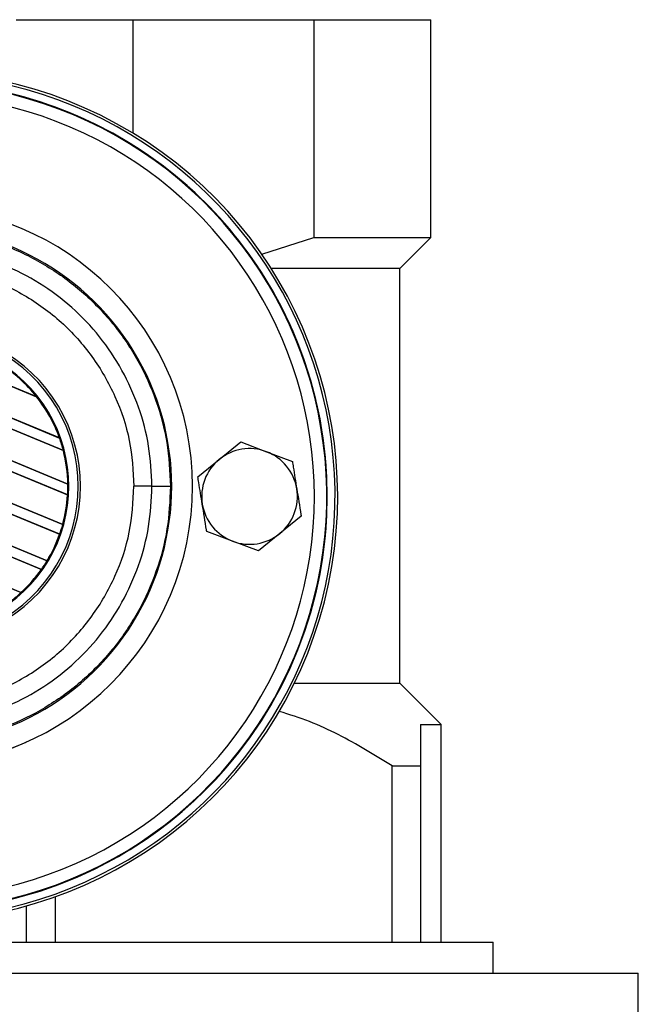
# Model space of a CAD drawing. Header units: millimetres. Extents: x 0 to 420, y 0 to 297.
# Tile 14 of 17: x 210 to 221, y 225 to 242. Entities that reach past the tile are written whole.
import ezdxf

# ---------------------------------------------------------------- set-up
doc = ezdxf.new("R2010")
doc.units = ezdxf.units.MM

msp = doc.modelspace()

# ---------------------------------------------------------------- linework, layer by layer
at = {"color": 7, "linetype": 'Continuous', "lineweight": 25}
for p, q in [((210.0692, 242.1038), (212.1441, 242.1038)), ((212.1441, 240.0889), (212.1441, 242.1038)), ((212.1441, 242.1038), (215.3507, 242.1038)), ((215.3507, 242.1038), (215.3507, 238.2408)), ((215.3507, 242.1038), (217.4256, 242.1038)), ((217.4256, 238.2408), (217.4256, 242.1038)), ((214.4257, 237.9418), (215.3507, 238.2408)), ((215.3507, 238.2408), (217.4256, 238.2408)), ((216.8748, 237.69), (217.4256, 238.2408)), ((216.8748, 237.69), (214.5929, 237.69)), ((216.8738, 230.3337), (216.8738, 237.69)), ((210.4326, 235.4103), (208.1289, 236.3645)), ((208.1306, 236.3629), (210.4305, 235.4102)), ((210.8351, 234.6826), (207.846, 235.9208)), ((207.846, 235.9199), (210.8375, 234.6808)), ((210.9057, 234.4578), (207.846, 235.7252)), ((207.846, 235.7243), (210.9041, 234.4577)), ((210.4305, 235.4102), (210.4325, 235.4103)), ((210.4325, 235.4103), (210.4326, 235.4103)), ((210.9838, 233.8646), (207.846, 235.1643)), ((207.846, 235.1635), (210.9854, 233.8631)), ((210.8374, 234.6808), (210.8351, 234.6826)), ((210.8375, 234.6808), (210.8374, 234.6808)), ((210.9811, 233.6702), (208.9478, 234.5124)), ((208.9494, 234.5109), (210.9794, 233.67)), ((213.6705, 234.3017), (214.0502, 234.6115)), ((214.0502, 234.6115), (214.5084, 234.4376)), ((210.9041, 234.4577), (210.9056, 234.4579)), ((210.9056, 234.4579), (210.9057, 234.4578)), ((213.2908, 233.9919), (213.6705, 234.3017)), ((214.5084, 234.4376), (214.9666, 234.2636)), ((208.9478, 233.9506), (210.8937, 233.1446)), ((210.8924, 233.1461), (208.9494, 233.9508)), ((210.9854, 233.8631), (210.9838, 233.8646)), ((210.9854, 233.8631), (210.9854, 233.8631)), ((212.4767, 233.8238), (212.1568, 233.8238)), ((210.8395, 232.9724), (208.9478, 233.756)), ((208.9494, 233.7544), (210.8377, 232.9723)), ((210.9794, 233.67), (210.981, 233.6702)), ((210.981, 233.6702), (210.9811, 233.6702)), ((215.1235, 233.2962), (214.7438, 232.9864)), ((208.9478, 233.1942), (210.6171, 232.5028)), ((210.616, 232.5041), (208.9494, 233.1944)), ((210.8936, 233.1447), (210.8924, 233.1461)), ((210.8937, 233.1446), (210.8936, 233.1447)), ((210.5168, 232.3496), (208.9478, 232.9995)), ((208.9494, 232.998), (210.5148, 232.3496)), ((210.8377, 232.9723), (210.8394, 232.9724)), ((210.8394, 232.9724), (210.8395, 232.9724)), ((213.9059, 232.8505), (213.4478, 233.0244)), ((214.7438, 232.9864), (214.3641, 232.6765)), ((214.3641, 232.6765), (213.9059, 232.8505)), ((208.9478, 232.4378), (210.1534, 231.9384)), ((210.1524, 231.9397), (208.9494, 232.438)), ((210.6171, 232.5028), (210.616, 232.5041)), ((210.6171, 232.5028), (210.6171, 232.5028)), ((210.5148, 232.3496), (210.5167, 232.3496)), ((210.5167, 232.3496), (210.5168, 232.3496)), ((210.1533, 231.9384), (210.1524, 231.9397)), ((210.1534, 231.9384), (210.1533, 231.9384)), ((215.0049, 230.3337), (216.8748, 230.3337)), ((217.6095, 229.5989), (216.8748, 230.3337)), ((217.2417, 229.5989), (217.6095, 229.5989)), ((217.6095, 225.7359), (217.6095, 229.5989)), ((216.7356, 228.8633), (217.2417, 228.8633)), ((216.7356, 225.7359), (216.7356, 228.8633)), ((217.2417, 228.8633), (217.2417, 225.7359)), ((210.7592, 226.5406), (210.7592, 225.7359)), ((210.2531, 225.7359), (210.2531, 226.3802)), ((208.9658, 225.7359), (218.529, 225.7359)), ((218.529, 225.1842), (218.529, 225.7359)), ((206.391, 225.1842), (221.1037, 225.1842)), ((221.1037, 224.0808), (221.1037, 225.1842))]:
    msp.add_line(p, q, dxfattribs=at)
for centre, radius, start, end in [((208.2301, 233.644), 7.4943, 220.74681, 136.64099), ((208.2301, 233.644), 7.5403, 270, 136.97001), ((208.2301, 233.644), 7.3473, 221.91616, 135.54871), ((208.2301, 233.644), 7.3564, 0, 135.61786), ((208.2301, 233.644), 7.3564, 227.5, 132.5), ((208.2301, 233.644), 7.1266, 0, 133.78134), ((208.2301, 233.8238), 4.9655, 270, 90), ((208.2301, 233.8238), 4.5969, 265.18028, 94.81972), ((208.4342, 233.8238), 2.7742, 267.5, 92.5), ((208.4342, 233.8238), 2.7351, 267.5, 92.5), ((208.4342, 233.8238), 2.5676, 267.5, 92.5), ((208.4342, 233.8238), 2.5515, 48.34691, 86.65309), ((208.4342, 233.8238), 2.5515, 38.44471, 48.34691), ((208.4342, 233.8238), 2.5499, 19.68237, 38.47326), ((208.4342, 233.8238), 2.5515, 19.6263, 38.44589), ((208.4342, 233.8238), 2.5515, 19.62504, 38.44471), ((208.4342, 233.8238), 2.5515, 14.38831, 19.62504), ((214.2072, 233.644), 0.8488, 69.21265, 129.21265), ((208.4342, 233.8238), 2.5499, 0.91722, 14.39314), ((208.4342, 233.8238), 2.5515, 0.88252, 14.38869), ((208.4342, 233.8238), 2.5515, 0.8818, 14.38831), ((214.2072, 233.644), 0.8488, 129.21265, 189.21265), ((214.2072, 233.644), 0.8488, 9.21265, 69.21265), ((208.4342, 233.8238), 2.5515, 356.54814, 0.8818), ((212.5444, 501.886), 268.0622, 269.985518, 270.05581), ((214.2072, 233.644), 0.8488, 309.21265, 9.21265), ((208.2301, 233.644), 7.3564, 221.90828, 0), ((208.2301, 233.644), 7.1266, 223.74758, 0), ((208.4342, 233.8238), 2.5499, 344.58576, 356.54166), ((208.4342, 233.8238), 2.5515, 344.56347, 356.54818), ((208.4342, 233.8238), 2.5515, 344.56307, 356.54814), ((214.2072, 233.644), 0.8488, 189.21265, 249.21265), ((208.4342, 233.8238), 2.5515, 340.50758, 344.56307), ((208.4342, 233.8238), 2.5499, 328.83169, 340.49144), ((208.4342, 233.8238), 2.5515, 328.81902, 340.50758), ((208.4342, 233.8238), 2.5515, 328.81915, 340.50735), ((214.2072, 233.644), 0.8488, 249.21265, 309.21265), ((208.4342, 233.8238), 2.5515, 324.70717, 328.81902), ((208.4342, 233.8238), 2.5499, 312.36308, 324.68039), ((208.4342, 233.8238), 2.5515, 312.36013, 324.70666), ((208.4342, 233.8238), 2.5515, 312.36028, 324.70717), ((208.4342, 233.8238), 2.5515, 307.80908, 312.36028), ((208.2301, 233.644), 4.8018, 265.32025, 294.79949)]:
    msp.add_arc(centre, radius, start, end, dxfattribs=at)
for points, knots in [([(207.8457, 238.3831), (208.0759, 238.3924), (208.5419, 238.4112), (209.2565, 238.3014), (209.9746, 238.0775), (210.6609, 237.7257), (211.2842, 237.26), (211.8153, 236.7012), (212.2498, 236.0554), (212.5642, 235.3523), (212.7672, 234.5993), (212.7927, 234.0848), (212.8056, 233.8239)], [0, 0, 0, 0, 0.0912304, 0.1846225, 0.285093, 0.3884772, 0.4889466, 0.5923296, 0.6927987, 0.7961814, 0.8966347, 1, 1, 1, 1]), ([(212.4767, 233.8238), (212.4648, 234.0625), (212.441, 234.5399), (212.2552, 235.2361), (211.9618, 235.8914), (211.5622, 236.4893), (211.0667, 237.01), (210.4922, 237.442), (209.8521, 237.7697), (209.1886, 237.9786), (208.522, 238.0808), (208.0896, 238.0638), (207.8734, 238.0553)], [0, 0, 0, 0, 0.1019155, 0.20383364, 0.30575296, 0.40767117, 0.50960195, 0.6115312, 0.71346155, 0.81539292, 0.90769638, 1, 1, 1, 1]), ([(207.8462, 237.7329), (208.1193, 237.7426), (208.6662, 237.7622), (209.4718, 237.5795), (210.2207, 237.2402), (210.8866, 236.7565), (211.435, 236.1416), (211.8442, 235.4283), (212.1086, 234.6442), (212.1408, 234.0971), (212.1568, 233.8238)], [0, 0, 0, 0, 0.1248804, 0.2501396, 0.3746494, 0.4998125, 0.6247642, 0.7495577, 0.8749238, 1, 1, 1, 1]), ([(214.9666, 234.2636), (214.9719, 234.2307), (214.9978, 234.071), (215.0241, 233.9087), (215.045, 233.7799)], [0, 0, 0, 0, 0.2061857, 1, 1, 1, 1]), ([(213.3693, 233.5081), (213.3484, 233.6369), (213.3221, 233.7992), (213.2962, 233.9589), (213.2908, 233.9919)], [0, 0, 0, 0, 0.7938143, 1, 1, 1, 1]), ([(212.8056, 233.8239), (212.7933, 233.5704), (212.7686, 233.0559), (212.5691, 232.3092), (212.2534, 231.5989), (211.8245, 230.9578), (211.2898, 230.3927), (210.6733, 229.9297), (209.9816, 229.573), (209.269, 229.3489), (208.5475, 229.2368), (208.0814, 229.2553), (207.8457, 229.2646)], [0, 0, 0, 0, 0.100465, 0.2038434, 0.3043094, 0.4076889, 0.5081552, 0.611535, 0.7120023, 0.8153833, 0.9066108, 1, 1, 1, 1]), ([(207.8462, 229.9147), (208.1193, 229.905), (208.6662, 229.8855), (209.4718, 230.0682), (210.2207, 230.4074), (210.8866, 230.8911), (211.435, 231.506), (211.8442, 232.2193), (212.1086, 233.0034), (212.1408, 233.5505), (212.1568, 233.8238)], [0, 0, 0, 0, 0.1248804, 0.2501396, 0.3746494, 0.4998125, 0.6247642, 0.7495577, 0.8749238, 1, 1, 1, 1]), ([(207.8734, 229.5923), (208.0896, 229.5838), (208.522, 229.5668), (209.1886, 229.669), (209.8521, 229.878), (210.4922, 230.2056), (211.0667, 230.6377), (211.5622, 231.1583), (211.9618, 231.7562), (212.2552, 232.4115), (212.441, 233.1077), (212.4648, 233.5851), (212.4767, 233.8238)], [0, 0, 0, 0, 0.09230362, 0.18460708, 0.28653845, 0.3884688, 0.49039805, 0.59232883, 0.69424704, 0.79616636, 0.8980845, 1, 1, 1, 1]), ([(215.045, 233.7799), (215.0699, 233.6263), (215.0962, 233.4641), (215.1221, 233.3046), (215.1235, 233.2962)], [0, 0, 0, 0, 0.9470257, 1, 1, 1, 1]), ([(213.4478, 233.0244), (213.4464, 233.0328), (213.4205, 233.1923), (213.3942, 233.3545), (213.3693, 233.5081)], [0, 0, 0, 0, 0.0529743, 1, 1, 1, 1]), ([(216.7356, 228.8633), (216.4222, 229.0567), (215.9498, 229.3483), (215.2733, 229.6612), (214.9147, 229.7735), (214.7346, 229.83)], [0, 0, 0, 0, 0.4949005, 0.7463002, 1, 1, 1, 1]), ([(217.2417, 229.5989), (217.2417, 229.4912), (217.2417, 229.2748), (217.2417, 229.0009), (217.2417, 228.8633)], [0, 0, 0, 0, 0.4978886, 1, 1, 1, 1])]:
    msp.add_open_spline(points, degree=3, knots=knots, dxfattribs=at)

doc.saveas('drawing.dxf')
